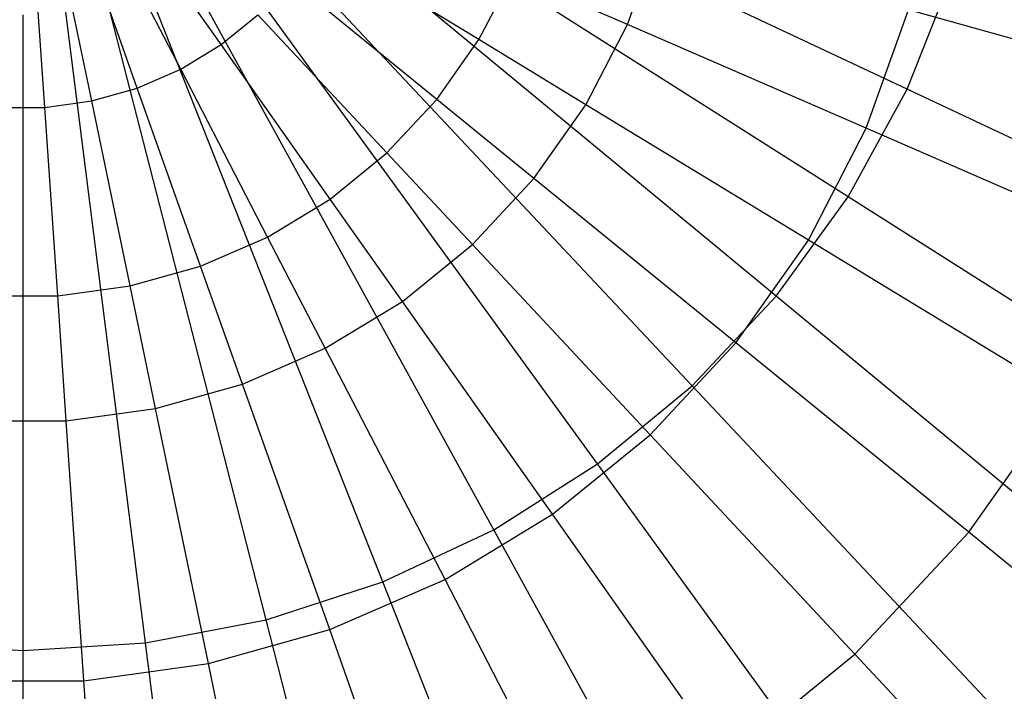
# Model space of a CAD drawing. Extents: x -12.2 to 12.8, y 0.1 to 12.5.
# Tile 54 of 66: x 5.343 to 5.854, y 4.991 to 5.339. Entities that reach past the tile are written whole.
import ezdxf

# ---------------------------------------------------------------- set-up
doc = ezdxf.new("R2010")
doc.units = 0
doc.header["$LTSCALE"] = 2.54
doc.layers.get('0').update_dxf_attribs({"color": 13, "linetype": 'CONTINUOUS'})

# ---------------------------------------------------------------- blocks, each defined once
blk = doc.blocks.new('GRUPUJ_1')
at = {"color": 0}
for p, q in [((18.00862, 5.23419, 18.05329), (17.71034, 5.37455, 18.0935)), ((18.00862, 5.23419, 18.05329), (17.71034, 5.37455, 18.0935)), ((17.97796, 5.17841, 18.05329), (17.69962, 5.35505, 18.0935)), ((17.97796, 5.17841, 18.05329), (17.69962, 5.35505, 18.0935)), ((17.94054, 5.12691, 18.05329), (17.68654, 5.33705, 18.0935)), ((17.94054, 5.12691, 18.05329), (17.68654, 5.33705, 18.0935)), ((17.65277, 5.25734, 14.55834), (17.60677, 5.3225, 14.58457)), ((17.65277, 5.25734, 14.55834), (17.60677, 5.3225, 14.58457)), ((17.89697, 5.08051, 18.05329), (17.6713, 5.32082, 18.0935)), ((17.89697, 5.08051, 18.05329), (17.6713, 5.32082, 18.0935)), ((17.63178, 5.24458, 14.55834), (17.59509, 5.3154, 14.58457)), ((17.63178, 5.24458, 14.55834), (17.59509, 5.3154, 14.58457)), ((17.86351, 5.26774, 14.44481), (17.87918, 5.31184, 14.44481)), ((17.86351, 5.26774, 14.44481), (17.87918, 5.31184, 14.44481)), ((17.58561, 5.22817, 14.55834), (17.56938, 5.30626, 14.58457)), ((17.58561, 5.22817, 14.55834), (17.56938, 5.30626, 14.58457)), ((17.60926, 5.2348, 14.55834), (17.58255, 5.30995, 14.58457)), ((17.60926, 5.2348, 14.55834), (17.58255, 5.30995, 14.58457)), ((17.84793, 5.03994, 18.05329), (17.65416, 5.30664, 18.0935)), ((17.84793, 5.03994, 18.05329), (17.65416, 5.30664, 18.0935)), ((17.78646, 5.25995, 14.49838), (17.70275, 5.31086, 14.55834)), ((17.78646, 5.25995, 14.49838), (17.70275, 5.31086, 14.55834)), ((17.56127, 5.22482, 14.55834), (17.55583, 5.3044, 14.58457)), ((17.56127, 5.22482, 14.55834), (17.55583, 5.3044, 14.58457)), ((17.79418, 5.00583, 18.05329), (17.63537, 5.29472, 18.0935)), ((17.79418, 5.00583, 18.05329), (17.63537, 5.29472, 18.0935)), ((17.76458, 5.22896, 14.49838), (17.68859, 5.29079, 14.55834)), ((17.76458, 5.22896, 14.49838), (17.68859, 5.29079, 14.55834)), ((17.78646, 5.25995, 14.49838), (17.80391, 5.29363, 14.49838)), ((17.78646, 5.25995, 14.49838), (17.80391, 5.29363, 14.49838)), ((17.86351, 5.26774, 14.44481), (17.80391, 5.29363, 14.49838)), ((17.86351, 5.26774, 14.44481), (17.80391, 5.29363, 14.49838)), ((18.00862, 5.23419, 18.05329), (18.03205, 5.29337, 18.05329)), ((18.00862, 5.23419, 18.05329), (18.03205, 5.29337, 18.05329)), ((17.73659, 4.97873, 18.05329), (17.61523, 5.28524, 18.0935)), ((17.73659, 4.97873, 18.05329), (17.61523, 5.28524, 18.0935)), ((17.67605, 4.95906, 18.05329), (17.59407, 5.27836, 18.0935)), ((17.67605, 4.95906, 18.05329), (17.59407, 5.27836, 18.0935)), ((17.55, 4.94314, 18.05329), (17.55, 5.2728, 18.0935)), ((17.55, 4.94314, 18.05329), (17.55, 5.2728, 18.0935)), ((17.61353, 4.94714, 18.05329), (17.57221, 5.27419, 18.0935)), ((17.61353, 4.94714, 18.05329), (17.57221, 5.27419, 18.0935)), ((17.65277, 5.25734, 14.55834), (17.67182, 5.27284, 14.55834)), ((17.65277, 5.25734, 14.55834), (17.67182, 5.27284, 14.55834)), ((17.73869, 5.20124, 14.49838), (17.67182, 5.27284, 14.55834)), ((17.73869, 5.20124, 14.49838), (17.67182, 5.27284, 14.55834)), ((17.98736, 5.21395, 14.30535), (18.0092, 5.27541, 14.30535)), ((17.98736, 5.21395, 14.30535), (18.0092, 5.27541, 14.30535)), ((18.15911, 5.23341, 14.10488), (18.0092, 5.27541, 14.30535)), ((18.15911, 5.23341, 14.10488), (18.0092, 5.27541, 14.30535)), ((17.84198, 5.22619, 14.44481), (17.86351, 5.26774, 14.44481)), ((17.84198, 5.22619, 14.44481), (17.86351, 5.26774, 14.44481)), ((17.98736, 5.21395, 14.30535), (17.86351, 5.26774, 14.44481)), ((17.98736, 5.21395, 14.30535), (17.86351, 5.26774, 14.44481)), ((17.63178, 5.24458, 14.55834), (17.65277, 5.25734, 14.55834)), ((17.63178, 5.24458, 14.55834), (17.65277, 5.25734, 14.55834)), ((17.70927, 5.1773, 14.49838), (17.65277, 5.25734, 14.55834)), ((17.70927, 5.1773, 14.49838), (17.65277, 5.25734, 14.55834)), ((17.76458, 5.22896, 14.49838), (17.78646, 5.25995, 14.49838)), ((17.76458, 5.22896, 14.49838), (17.78646, 5.25995, 14.49838)), ((17.84198, 5.22619, 14.44481), (17.78646, 5.25995, 14.49838)), ((17.84198, 5.22619, 14.44481), (17.78646, 5.25995, 14.49838)), ((17.60926, 5.2348, 14.55834), (17.63178, 5.24458, 14.55834)), ((17.60926, 5.2348, 14.55834), (17.63178, 5.24458, 14.55834)), ((17.67686, 5.15759, 14.49838), (17.63178, 5.24458, 14.55834)), ((17.67686, 5.15759, 14.49838), (17.63178, 5.24458, 14.55834)), ((17.58561, 5.22817, 14.55834), (17.60926, 5.2348, 14.55834)), ((17.58561, 5.22817, 14.55834), (17.60926, 5.2348, 14.55834)), ((17.64206, 5.14248, 14.49838), (17.60926, 5.2348, 14.55834)), ((17.64206, 5.14248, 14.49838), (17.60926, 5.2348, 14.55834)), ((17.97796, 5.17841, 18.05329), (18.00862, 5.23419, 18.05329)), ((17.97796, 5.17841, 18.05329), (18.00862, 5.23419, 18.05329)), ((18.3184, 5.08842, 17.97926), (18.00862, 5.23419, 18.05329)), ((18.3184, 5.08842, 17.97926), (18.00862, 5.23419, 18.05329)), ((17.53671, 5.22482, 14.55834), (17.56127, 5.22482, 14.55834)), ((17.53671, 5.22482, 14.55834), (17.56127, 5.22482, 14.55834)), ((17.56127, 5.22482, 14.55834), (17.58561, 5.22817, 14.55834)), ((17.56127, 5.22482, 14.55834), (17.58561, 5.22817, 14.55834)), ((17.56796, 5.12708, 14.49838), (17.56127, 5.22482, 14.55834)), ((17.56796, 5.12708, 14.49838), (17.56127, 5.22482, 14.55834)), ((17.60554, 5.13225, 14.49838), (17.58561, 5.22817, 14.55834)), ((17.60554, 5.13225, 14.49838), (17.58561, 5.22817, 14.55834)), ((17.73869, 5.20124, 14.49838), (17.76458, 5.22896, 14.49838)), ((17.73869, 5.20124, 14.49838), (17.76458, 5.22896, 14.49838)), ((17.81499, 5.18796, 14.44481), (17.76458, 5.22896, 14.49838)), ((17.81499, 5.18796, 14.44481), (17.76458, 5.22896, 14.49838)), ((17.81499, 5.18796, 14.44481), (17.84198, 5.22619, 14.44481)), ((17.81499, 5.18796, 14.44481), (17.84198, 5.22619, 14.44481)), ((17.95735, 5.15603, 14.30535), (17.84198, 5.22619, 14.44481)), ((17.95735, 5.15603, 14.30535), (17.84198, 5.22619, 14.44481)), ((17.95735, 5.15603, 14.30535), (17.98736, 5.21395, 14.30535)), ((17.95735, 5.15603, 14.30535), (17.98736, 5.21395, 14.30535)), ((18.13015, 5.15193, 14.10488), (17.98736, 5.21395, 14.30535)), ((18.13015, 5.15193, 14.10488), (17.98736, 5.21395, 14.30535)), ((17.70927, 5.1773, 14.49838), (17.73869, 5.20124, 14.49838)), ((17.70927, 5.1773, 14.49838), (17.73869, 5.20124, 14.49838)), ((17.78304, 5.15375, 14.44481), (17.73869, 5.20124, 14.49838)), ((17.78304, 5.15375, 14.44481), (17.73869, 5.20124, 14.49838)), ((17.78304, 5.15375, 14.44481), (17.81499, 5.18796, 14.44481)), ((17.78304, 5.15375, 14.44481), (17.81499, 5.18796, 14.44481)), ((17.91973, 5.10274, 14.30535), (17.81499, 5.18796, 14.44481)), ((17.91973, 5.10274, 14.30535), (17.81499, 5.18796, 14.44481)), ((17.67686, 5.15759, 14.49838), (17.70927, 5.1773, 14.49838)), ((17.67686, 5.15759, 14.49838), (17.70927, 5.1773, 14.49838)), ((17.74674, 5.12422, 14.44481), (17.70927, 5.1773, 14.49838)), ((17.74674, 5.12422, 14.44481), (17.70927, 5.1773, 14.49838)), ((17.94054, 5.12691, 18.05329), (17.97796, 5.17841, 18.05329)), ((17.94054, 5.12691, 18.05329), (17.97796, 5.17841, 18.05329)), ((18.26702, 4.99496, 17.97926), (17.97796, 5.17841, 18.05329)), ((18.26702, 4.99496, 17.97926), (17.97796, 5.17841, 18.05329)), ((17.64206, 5.14248, 14.49838), (17.67686, 5.15759, 14.49838)), ((17.64206, 5.14248, 14.49838), (17.67686, 5.15759, 14.49838)), ((17.70675, 5.0999, 14.44481), (17.67686, 5.15759, 14.49838)), ((17.70675, 5.0999, 14.44481), (17.67686, 5.15759, 14.49838)), ((17.74674, 5.12422, 14.44481), (17.78304, 5.15375, 14.44481)), ((17.74674, 5.12422, 14.44481), (17.78304, 5.15375, 14.44481)), ((17.87521, 5.05507, 14.30535), (17.78304, 5.15375, 14.44481)), ((17.87521, 5.05507, 14.30535), (17.78304, 5.15375, 14.44481)), ((17.91973, 5.10274, 14.30535), (17.95735, 5.15603, 14.30535)), ((17.91973, 5.10274, 14.30535), (17.95735, 5.15603, 14.30535)), ((18.09036, 5.07514, 14.10488), (17.95735, 5.15603, 14.30535)), ((18.09036, 5.07514, 14.10488), (17.95735, 5.15603, 14.30535)), ((17.60554, 5.13225, 14.49838), (17.64206, 5.14248, 14.49838)), ((17.60554, 5.13225, 14.49838), (17.64206, 5.14248, 14.49838)), ((17.66383, 5.08125, 14.44481), (17.64206, 5.14248, 14.49838)), ((17.66383, 5.08125, 14.44481), (17.64206, 5.14248, 14.49838)), ((17.56796, 5.12708, 14.49838), (17.60554, 5.13225, 14.49838)), ((17.56796, 5.12708, 14.49838), (17.60554, 5.13225, 14.49838)), ((17.61876, 5.06863, 14.44481), (17.60554, 5.13225, 14.49838)), ((17.61876, 5.06863, 14.44481), (17.60554, 5.13225, 14.49838)), ((17.53003, 5.12708, 14.49838), (17.56796, 5.12708, 14.49838)), ((17.53003, 5.12708, 14.49838), (17.56796, 5.12708, 14.49838)), ((17.57239, 5.06225, 14.44481), (17.56796, 5.12708, 14.49838)), ((17.57239, 5.06225, 14.44481), (17.56796, 5.12708, 14.49838)), ((17.70675, 5.0999, 14.44481), (17.74674, 5.12422, 14.44481)), ((17.70675, 5.0999, 14.44481), (17.74674, 5.12422, 14.44481)), ((17.82461, 5.0139, 14.30535), (17.74674, 5.12422, 14.44481)), ((17.82461, 5.0139, 14.30535), (17.74674, 5.12422, 14.44481)), ((17.89697, 5.08051, 18.05329), (17.94054, 5.12691, 18.05329)), ((17.89697, 5.08051, 18.05329), (17.94054, 5.12691, 18.05329)), ((18.20434, 4.90868, 17.97926), (17.94054, 5.12691, 18.05329)), ((18.20434, 4.90868, 17.97926), (17.94054, 5.12691, 18.05329)), ((17.87521, 5.05507, 14.30535), (17.91973, 5.10274, 14.30535)), ((17.87521, 5.05507, 14.30535), (17.91973, 5.10274, 14.30535)), ((18.04049, 5.00449, 14.10488), (17.91973, 5.10274, 14.30535)), ((18.04049, 5.00449, 14.10488), (17.91973, 5.10274, 14.30535)), ((17.66383, 5.08125, 14.44481), (17.70675, 5.0999, 14.44481)), ((17.66383, 5.08125, 14.44481), (17.70675, 5.0999, 14.44481)), ((17.76887, 4.98001, 14.30535), (17.70675, 5.0999, 14.44481)), ((17.76887, 4.98001, 14.30535), (17.70675, 5.0999, 14.44481)), ((17.61876, 5.06863, 14.44481), (17.66383, 5.08125, 14.44481)), ((17.61876, 5.06863, 14.44481), (17.66383, 5.08125, 14.44481)), ((17.70904, 4.95402, 14.30535), (17.66383, 5.08125, 14.44481)), ((17.70904, 4.95402, 14.30535), (17.66383, 5.08125, 14.44481)), ((17.84793, 5.03994, 18.05329), (17.89697, 5.08051, 18.05329)), ((17.84793, 5.03994, 18.05329), (17.89697, 5.08051, 18.05329)), ((18.13133, 4.83094, 17.97926), (17.89697, 5.08051, 18.05329)), ((18.13133, 4.83094, 17.97926), (17.89697, 5.08051, 18.05329)), ((18.04049, 5.00449, 14.10488), (18.09036, 5.07514, 14.10488)), ((18.04049, 5.00449, 14.10488), (18.09036, 5.07514, 14.10488)), ((17.57239, 5.06225, 14.44481), (17.61876, 5.06863, 14.44481)), ((17.57239, 5.06225, 14.44481), (17.61876, 5.06863, 14.44481)), ((17.64623, 4.93642, 14.30535), (17.61876, 5.06863, 14.44481)), ((17.64623, 4.93642, 14.30535), (17.61876, 5.06863, 14.44481)), ((17.52559, 5.06225, 14.44481), (17.57239, 5.06225, 14.44481)), ((17.52559, 5.06225, 14.44481), (17.57239, 5.06225, 14.44481)), ((17.58161, 4.92754, 14.30535), (17.57239, 5.06225, 14.44481)), ((17.58161, 4.92754, 14.30535), (17.57239, 5.06225, 14.44481)), ((17.82461, 5.0139, 14.30535), (17.87521, 5.05507, 14.30535)), ((17.82461, 5.0139, 14.30535), (17.87521, 5.05507, 14.30535)), ((17.98147, 4.94129, 14.10488), (17.87521, 5.05507, 14.30535)), ((17.98147, 4.94129, 14.10488), (17.87521, 5.05507, 14.30535)), ((17.79418, 5.00583, 18.05329), (17.84793, 5.03994, 18.05329)), ((17.79418, 5.00583, 18.05329), (17.84793, 5.03994, 18.05329)), ((18.04916, 4.76296, 17.97926), (17.84793, 5.03994, 18.05329)), ((18.04916, 4.76296, 17.97926), (17.84793, 5.03994, 18.05329)), ((17.76887, 4.98001, 14.30535), (17.82461, 5.0139, 14.30535)), ((17.76887, 4.98001, 14.30535), (17.82461, 5.0139, 14.30535)), ((17.91438, 4.88672, 14.10488), (17.82461, 5.0139, 14.30535)), ((17.91438, 4.88672, 14.10488), (17.82461, 5.0139, 14.30535)), ((17.73659, 4.97873, 18.05329), (17.79418, 5.00583, 18.05329)), ((17.73659, 4.97873, 18.05329), (17.79418, 5.00583, 18.05329)), ((17.95912, 4.70582, 17.97926), (17.79418, 5.00583, 18.05329)), ((17.95912, 4.70582, 17.97926), (17.79418, 5.00583, 18.05329)), ((17.98147, 4.94129, 14.10488), (18.04049, 5.00449, 14.10488)), ((17.98147, 4.94129, 14.10488), (18.04049, 5.00449, 14.10488)), ((18.17192, 4.89757, 13.84361), (18.04049, 5.00449, 14.10488)), ((18.17192, 4.89757, 13.84361), (18.04049, 5.00449, 14.10488)), ((17.70904, 4.95402, 14.30535), (17.76887, 4.98001, 14.30535)), ((17.70904, 4.95402, 14.30535), (17.76887, 4.98001, 14.30535)), ((17.8405, 4.84178, 14.10488), (17.76887, 4.98001, 14.30535)), ((17.8405, 4.84178, 14.10488), (17.76887, 4.98001, 14.30535)), ((17.67605, 4.95906, 18.05329), (17.73659, 4.97873, 18.05329)), ((17.67605, 4.95906, 18.05329), (17.73659, 4.97873, 18.05329)), ((17.86262, 4.66041, 17.97926), (17.73659, 4.97873, 18.05329)), ((17.86262, 4.66041, 17.97926), (17.73659, 4.97873, 18.05329)), ((17.61353, 4.94714, 18.05329), (17.67605, 4.95906, 18.05329)), ((17.61353, 4.94714, 18.05329), (17.67605, 4.95906, 18.05329)), ((17.76119, 4.62745, 17.97926), (17.67605, 4.95906, 18.05329)), ((17.76119, 4.62745, 17.97926), (17.67605, 4.95906, 18.05329)), ((17.64623, 4.93642, 14.30535), (17.70904, 4.95402, 14.30535)), ((17.64623, 4.93642, 14.30535), (17.70904, 4.95402, 14.30535)), ((17.76118, 4.80733, 14.10488), (17.70904, 4.95402, 14.30535)), ((17.76118, 4.80733, 14.10488), (17.70904, 4.95402, 14.30535)), ((17.48647, 4.94714, 18.05329), (17.55, 4.94314, 18.05329)), ((17.48647, 4.94714, 18.05329), (17.55, 4.94314, 18.05329)), ((17.55, 4.94314, 18.05329), (17.61353, 4.94714, 18.05329)), ((17.55, 4.94314, 18.05329), (17.61353, 4.94714, 18.05329)), ((17.65644, 4.60747, 17.97926), (17.61353, 4.94714, 18.05329)), ((17.65644, 4.60747, 17.97926), (17.61353, 4.94714, 18.05329)), ((17.55, 4.60078, 17.97926), (17.55, 4.94314, 18.05329)), ((17.55, 4.60078, 17.97926), (17.55, 4.94314, 18.05329)), ((17.91438, 4.88672, 14.10488), (17.98147, 4.94129, 14.10488)), ((17.91438, 4.88672, 14.10488), (17.98147, 4.94129, 14.10488)), ((18.09711, 4.81747, 13.84361), (17.98147, 4.94129, 14.10488)), ((18.09711, 4.81747, 13.84361), (17.98147, 4.94129, 14.10488)), ((17.58161, 4.92754, 14.30535), (17.64623, 4.93642, 14.30535)), ((17.58161, 4.92754, 14.30535), (17.64623, 4.93642, 14.30535)), ((17.67791, 4.784, 14.10488), (17.64623, 4.93642, 14.30535)), ((17.67791, 4.784, 14.10488), (17.64623, 4.93642, 14.30535)), ((17.51638, 4.92754, 14.30535), (17.58161, 4.92754, 14.30535)), ((17.51638, 4.92754, 14.30535), (17.58161, 4.92754, 14.30535)), ((17.59223, 4.77223, 14.10488), (17.58161, 4.92754, 14.30535)), ((17.59223, 4.77223, 14.10488), (17.58161, 4.92754, 14.30535))]:
    blk.add_line(p, q, dxfattribs=at)

msp = doc.modelspace()

# ---------------------------------------------------------------- block references
at = {"color": 0}
msp.add_blockref('GRUPUJ_1', (-12.20544, 0.06904, 0.25011), dxfattribs=at)

doc.saveas('drawing.dxf')
